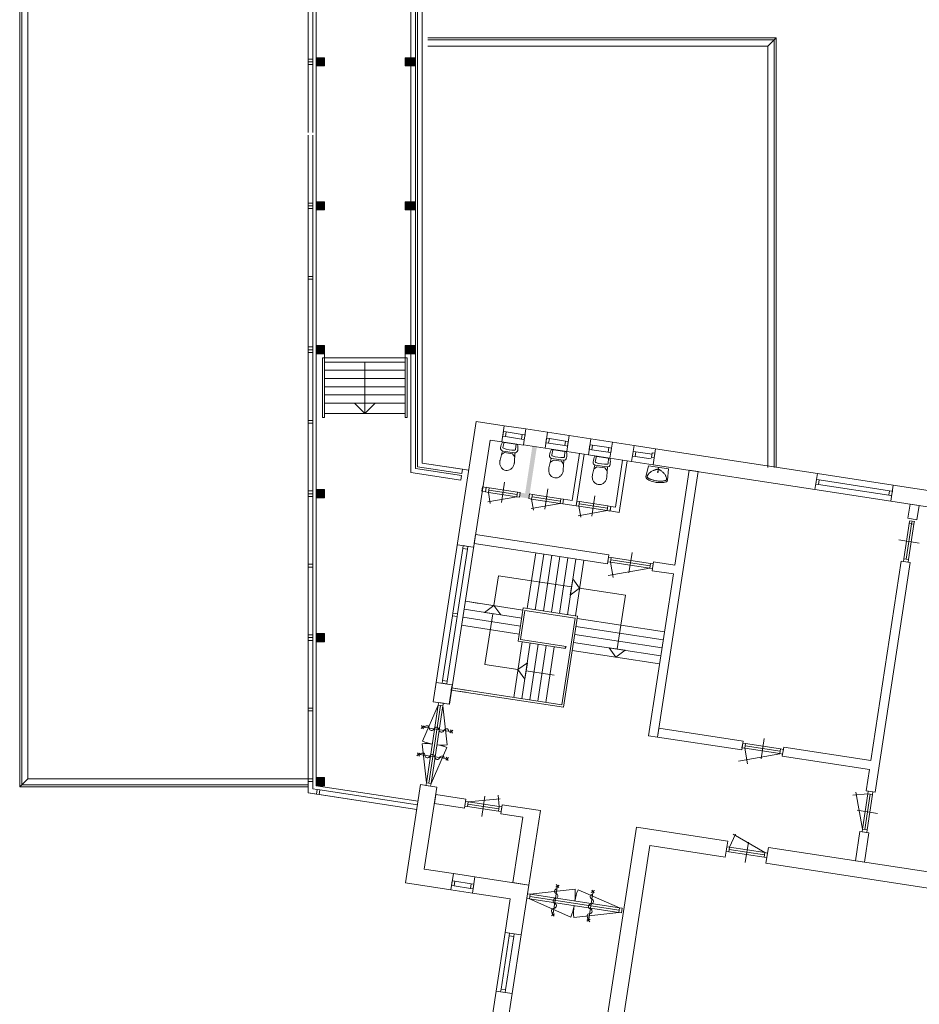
# Model space of a CAD drawing. Header units: millimetres. Extents: x 755778 to 1537169, y 90093 to 392038.
# Tile 96 of 134: x 1097019 to 1118891, y 315762 to 339704. Entities that reach past the tile are written whole.
import ezdxf

# ---------------------------------------------------------------- set-up
doc = ezdxf.new("R2010")
doc.units = ezdxf.units.MM
doc.layers.add('NIV 2HB', color=7, linetype='Continuous', lineweight=0)

msp = doc.modelspace()

# ---------------------------------------------------------------- hatches: boundary and pattern name
at = {"layer": 'NIV 2HB', "lineweight": 5}
for points in [[(1104430.6, 338578.1), (1104430.6, 338778.1), (1104230.6, 338778.1), (1104230.6, 338578.1)], [(1106640.6, 338578.1), (1106640.6, 338778.1), (1106390.6, 338778.1), (1106390.6, 338578.1)], [(1104230.6, 335278.1), (1104230.6, 335078.1), (1104430.6, 335078.1), (1104430.6, 335278.1)], [(1106640.6, 335078.1), (1106640.6, 335278.1), (1106390.6, 335278.1), (1106390.6, 335078.1)], [(1104430.6, 331778.1), (1104230.6, 331778.1), (1104230.6, 331578.1), (1104430.6, 331578.1)], [(1106390.6, 331778.1), (1106390.6, 331578.1), (1106640.6, 331578.1), (1106640.6, 331778.1)], [(1109417, 328171.5), (1109592.4, 329316.1), (1109483.7, 329332.8), (1109308, 328186.2), (1109187.9, 328204.6), (1109171.2, 328095.8), (1109400, 328060.8)], [(1104430.6, 328278.1), (1104230.6, 328278.1), (1104230.6, 328078.1), (1104430.6, 328078.1)], [(1104230.6, 324778.1), (1104230.6, 324578.1), (1104430.6, 324578.1), (1104430.6, 324778.1)], [(1104430.6, 321078.1), (1104430.6, 321278.1), (1104230.6, 321278.1), (1104230.6, 321078.1)]]:
    msp.add_hatch(color=253, dxfattribs=at).paths.add_polyline_path(points)

# ---------------------------------------------------------------- linework, layer by layer
at = {"layer": 'NIV 2HB', "color": 253, "lineweight": 5, "true_color": 0x9ea0a1}
for p, q in [((1097018.6, 321048.1), (1097018.6, 348498.1)), ((1097068.6, 321098.1), (1097068.6, 348498.1)), ((1097218.6, 321248.1), (1097218.6, 348498.1)), ((1106800.6, 348118), (1106800.6, 328922.3)), ((1106690.6, 328829.9), (1106690.6, 348098.6)), ((1104230.6, 338778.1), (1104230.6, 342078.1)), ((1106530.6, 338778.1), (1106530.6, 342078.1)), ((1106640.6, 342078.1), (1106640.6, 338778.1)), ((1104030.6, 340394.6), (1104030.6, 338745.1)), ((1104144.6, 340394.6), (1104144.6, 338745.1)), ((1106940.6, 339263.9), (1115410.6, 339263.9)), ((1115210.6, 339063.9), (1115410.6, 339263.9)), ((1115410.6, 339263.9), (1115410.6, 328818.9)), ((1106940.6, 339213.9), (1115360.6, 339213.9)), ((1106940.6, 339063.9), (1115210.6, 339063.9)), ((1115210.6, 339063.9), (1115210.6, 328818.9)), ((1115360.6, 339213.9), (1115360.6, 328818.9)), ((1104230.6, 338778.1), (1104230.6, 338578.1)), ((1104430.6, 338778.1), (1104230.6, 338778.1)), ((1104430.6, 338578.1), (1104430.6, 338778.1)), ((1106390.6, 338778.1), (1106390.6, 338578.1)), ((1106640.6, 338778.1), (1106390.6, 338778.1)), ((1106640.6, 338778.1), (1106530.6, 338778.1)), ((1106640.6, 338578.1), (1106640.6, 338778.1)), ((1104030.6, 338745.1), (1104030.6, 338678.1)), ((1104144.6, 338745.1), (1104030.6, 338745.1)), ((1104030.6, 338678.1), (1104030.6, 338611.1)), ((1104144.6, 338678.1), (1104030.6, 338678.1)), ((1104144.6, 338678.1), (1104030.6, 338678.1)), ((1104144.6, 338611.1), (1104030.6, 338611.1)), ((1104030.6, 338611.1), (1104030.6, 336961.6)), ((1104144.6, 338678.1), (1104144.6, 338745.1)), ((1104144.6, 338611.1), (1104144.6, 338678.1)), ((1104144.6, 338611.1), (1104144.6, 336961.6)), ((1104230.6, 338578.1), (1104430.6, 338578.1)), ((1104230.6, 335278.1), (1104230.6, 338578.1)), ((1106390.6, 338578.1), (1106640.6, 338578.1)), ((1106530.6, 335278.1), (1106530.6, 338578.1)), ((1106530.6, 338578.1), (1106640.6, 338578.1)), ((1106640.6, 338578.1), (1106640.6, 335278.1)), ((1104030.6, 336894.6), (1104030.6, 335245.1)), ((1104144.6, 336894.6), (1104144.6, 335245.1)), ((1104030.6, 335245.1), (1104030.6, 335178.1)), ((1104144.6, 335245.1), (1104030.6, 335245.1)), ((1104030.6, 335178.1), (1104030.6, 335111.1)), ((1104144.6, 335178.1), (1104030.6, 335178.1)), ((1104144.6, 335178.1), (1104030.6, 335178.1)), ((1104144.6, 335178.1), (1104144.6, 335245.1)), ((1104144.6, 335111.1), (1104144.6, 335178.1)), ((1104230.6, 335278.1), (1104230.6, 335078.1)), ((1104430.6, 335278.1), (1104230.6, 335278.1)), ((1104430.6, 335078.1), (1104430.6, 335278.1)), ((1106390.6, 335278.1), (1106390.6, 335078.1)), ((1106640.6, 335278.1), (1106390.6, 335278.1)), ((1106640.6, 335278.1), (1106530.6, 335278.1)), ((1106640.6, 335078.1), (1106640.6, 335278.1)), ((1104144.6, 335111.1), (1104030.6, 335111.1)), ((1104030.6, 335111.1), (1104030.6, 333461.6)), ((1104144.6, 335111.1), (1104144.6, 333461.6)), ((1104230.6, 331778.1), (1104230.6, 335078.1)), ((1104230.6, 335078.1), (1104430.6, 335078.1)), ((1106390.6, 335078.1), (1106640.6, 335078.1)), ((1106530.6, 331778.1), (1106530.6, 335078.1)), ((1106530.6, 335078.1), (1106640.6, 335078.1)), ((1106640.6, 335078.1), (1106640.6, 331778.1)), ((1104030.6, 333461.6), (1104030.6, 333394.6)), ((1104144.6, 333461.6), (1104030.6, 333461.6)), ((1104144.6, 333394.6), (1104030.6, 333394.6)), ((1104030.6, 333394.6), (1104030.6, 331745.1)), ((1104144.6, 333394.6), (1104144.6, 333461.6)), ((1104144.6, 333394.6), (1104144.6, 331745.1)), ((1104030.6, 331745.1), (1104030.6, 331678.1)), ((1104144.6, 331745.1), (1104030.6, 331745.1)), ((1104030.6, 331745.1), (1104030.6, 331678.1)), ((1104144.6, 331745.1), (1104030.6, 331745.1)), ((1104030.6, 331678.1), (1104030.6, 331611.1)), ((1104144.6, 331678.1), (1104030.6, 331678.1)), ((1104144.6, 331678.1), (1104030.6, 331678.1)), ((1104030.6, 331678.1), (1104030.6, 331611.1)), ((1104144.6, 331678.1), (1104030.6, 331678.1)), ((1104144.6, 331678.1), (1104030.6, 331678.1)), ((1104144.6, 331611.1), (1104030.6, 331611.1)), ((1104144.6, 331611.1), (1104030.6, 331611.1)), ((1104030.6, 331611.1), (1104030.6, 329961.6)), ((1104030.6, 331611.1), (1104030.6, 329961.6)), ((1104144.6, 331678.1), (1104144.6, 331745.1)), ((1104144.6, 331678.1), (1104144.6, 331745.1)), ((1104144.6, 331611.1), (1104144.6, 331678.1)), ((1104144.6, 331611.1), (1104144.6, 331678.1)), ((1104144.6, 331611.1), (1104144.6, 329961.6)), ((1104144.6, 331611.1), (1104144.6, 329961.6)), ((1104230.6, 331778.1), (1104230.6, 331578.1)), ((1104430.6, 331778.1), (1104230.6, 331778.1)), ((1104430.6, 331578.1), (1104430.6, 331778.1)), ((1106390.6, 331778.1), (1106390.6, 331578.1)), ((1106640.6, 331778.1), (1106530.6, 331778.1)), ((1104230.6, 331578.1), (1104430.6, 331578.1)), ((1104230.6, 328278.1), (1104230.6, 331578.1)), ((1104380.6, 330028.1), (1104380.6, 331478.1)), ((1104380.6, 331478.1), (1104430.6, 331478.1)), ((1104380.6, 330028.1), (1104380.6, 331478.1)), ((1104380.6, 331478.1), (1104430.6, 331478.1)), ((1104430.6, 331578.1), (1104430.6, 331478.1)), ((1104430.6, 331478.1), (1106390.6, 331478.1)), ((1104430.6, 331478.1), (1104430.6, 330028.1)), ((1104430.6, 331478.1), (1104430.6, 330028.1)), ((1104430.6, 331378.1), (1106390.6, 331378.1)), ((1104430.6, 331378.1), (1106390.6, 331378.1)), ((1105410.6, 330128.1), (1105410.6, 331378.1)), ((1106390.6, 331478.1), (1106390.6, 331578.1)), ((1106390.6, 330028.1), (1106390.6, 331478.1)), ((1106390.6, 331478.1), (1106440.6, 331478.1)), ((1106440.6, 331478.1), (1106440.6, 330028.1)), ((1106530.6, 328695.6), (1106530.6, 331578.1)), ((1106530.6, 331578.1), (1106640.6, 331578.1)), ((1106640.6, 331578.1), (1106640.6, 328787.9)), ((1104430.6, 331178.1), (1106390.6, 331178.1)), ((1104430.6, 330978.1), (1106390.6, 330978.1)), ((1104430.6, 330778.1), (1106390.6, 330778.1)), ((1104430.6, 330578.1), (1106390.6, 330578.1)), ((1104430.6, 330378.1), (1106390.6, 330378.1)), ((1105410.6, 330128.1), (1105157.7, 330380.9)), ((1105157.7, 330380.9), (1105663.4, 330380.9)), ((1105410.6, 330128.1), (1105663.4, 330380.9)), ((1104030.6, 329961.6), (1104030.6, 329894.6)), ((1104144.6, 329961.6), (1104030.6, 329961.6)), ((1104030.6, 329961.6), (1104030.6, 329894.6)), ((1104144.6, 329961.6), (1104030.6, 329961.6)), ((1104144.6, 329894.6), (1104144.6, 329961.6)), ((1104144.6, 329894.6), (1104144.6, 329961.6)), ((1104430.6, 330028.1), (1104380.6, 330028.1)), ((1104430.6, 330028.1), (1104380.6, 330028.1)), ((1104430.6, 330128.1), (1106390.6, 330128.1)), ((1104430.6, 330128.1), (1106390.6, 330128.1)), ((1106440.6, 330028.1), (1106390.6, 330028.1)), ((1108119.4, 329936.4), (1107074.6, 323119.9)), ((1108800.5, 329832), (1108119.4, 329936.4)), ((1104144.6, 329894.6), (1104030.6, 329894.6)), ((1104144.6, 329894.6), (1104030.6, 329894.6)), ((1104030.6, 329894.6), (1104030.6, 328245.1)), ((1104144.6, 329894.6), (1104144.6, 328245.1)), ((1108739.9, 329436.7), (1108800.5, 329832)), ((1108800.5, 329832), (1109326.2, 329751.5)), ((1108845.1, 329680.5), (1109238.3, 329620.3)), ((1109267.1, 329366), (1109326.2, 329751.5)), ((1109326.2, 329751.5), (1109851.9, 329670.9)), ((1107470, 323059.3), (1108454.2, 329480.5)), ((1108454.2, 329480.5), (1108739.9, 329436.7)), ((1108739.9, 329436.7), (1109265.6, 329356.1)), ((1108827.8, 329567.9), (1109221, 329507.6)), ((1109851.9, 329670.9), (1109792.8, 329285.4)), ((1109851.9, 329670.9), (1110377.5, 329590.3)), ((1109896.5, 329519.4), (1110289.6, 329459.1)), ((1110318.4, 329204.8), (1110377.5, 329590.3)), ((1110377.5, 329590.3), (1110903.3, 329509.8)), ((1110903.3, 329509.8), (1110844.2, 329124.3)), ((1110903.3, 329509.8), (1111428.9, 329429.2)), ((1109792.8, 329285.4), (1109267.1, 329366)), ((1109792.8, 329285.4), (1110318.4, 329204.8)), ((1109879.2, 329406.7), (1110272.4, 329346.5)), ((1110844.2, 329124.3), (1110318.4, 329204.8)), ((1110930.6, 329245.6), (1111323.7, 329185.3)), ((1110947.8, 329358.3), (1111341, 329298)), ((1111369.8, 329043.7), (1111428.9, 329429.2)), ((1111428.9, 329429.2), (1111954.6, 329348.6)), ((1111954.6, 329348.6), (1111895.5, 328963.1)), ((1111954.6, 329348.6), (1112480.3, 329268.1)), ((1111999.2, 329197.1), (1112392.4, 329136.9)), ((1112480.3, 329268.1), (1112421.2, 328882.6)), ((1116413.3, 328665.2), (1112480.3, 329268.1)), ((1110630.3, 329157), (1110454.6, 328010.4)), ((1110546.6, 327885), (1110739, 329140.4)), ((1110739, 329140.4), (1110630.3, 329157)), ((1110844.2, 329124.3), (1111369.8, 329043.7)), ((1111895.5, 328963.1), (1111369.8, 329043.7)), ((1111678.1, 328996.5), (1111502.3, 327849.8)), ((1111594.4, 327724.4), (1111786.8, 328979.8)), ((1111786.8, 328979.8), (1111678.1, 328996.5)), ((1111895.5, 328963.1), (1112421.2, 328882.6)), ((1111981.9, 329084.4), (1112375.1, 329024.2)), ((1106640.6, 328787.9), (1107758.1, 328616.6)), ((1107765.5, 328665.1), (1106690.6, 328829.9)), ((1106800.6, 328922.3), (1107937.3, 328748)), ((1106800.6, 328922.3), (1107781.9, 328771.9)), ((1107781.9, 328771.9), (1107765.5, 328665.1)), ((1112421.2, 328882.6), (1116354.3, 328279.7)), ((1112527.3, 322260), (1113516.6, 328714.7)), ((1113299.1, 328748), (1112946, 326444)), ((1113516.6, 328714.7), (1113299.1, 328748)), ((1107741.7, 328509.9), (1106530.6, 328695.6)), ((1107758.1, 328616.6), (1107741.7, 328509.9)), ((1116354.3, 328279.7), (1116413.3, 328665.2)), ((1118257.1, 328382.6), (1116413.3, 328665.2)), ((1118169.2, 328251.4), (1116457.9, 328513.7)), ((1104030.6, 328245.1), (1104030.6, 328178.1)), ((1104144.6, 328245.1), (1104030.6, 328245.1)), ((1104144.6, 328178.1), (1104144.6, 328245.1)), ((1108270.1, 328345.2), (1108253.4, 328236.5)), ((1108253.4, 328236.5), (1108346.8, 328222.2)), ((1108363.5, 328330.9), (1108270.1, 328345.2)), ((1108346.8, 328222.2), (1108363.5, 328330.9)), ((1109113.3, 328160.4), (1108421.4, 328266.4)), ((1108430, 328322.8), (1109122, 328216.7)), ((1108729.5, 327966.3), (1108805.2, 328460.5)), ((1109782.7, 327804.9), (1109858.4, 328299.1)), ((1115410.6, 328424.4), (1115410.6, 328414.3)), ((1118198, 327997.1), (1116354.3, 328279.7)), ((1118152, 328138.8), (1116440.6, 328401.1)), ((1118257.1, 328382.6), (1118198, 327997.1)), ((1119457.9, 328198.6), (1118257.1, 328382.6)), ((1104030.6, 328178.1), (1104030.6, 328111.1)), ((1104144.6, 328178.1), (1104030.6, 328178.1)), ((1104144.6, 328178.1), (1104030.6, 328178.1)), ((1104144.6, 328111.1), (1104030.6, 328111.1)), ((1104030.6, 328111.1), (1104030.6, 326461.6)), ((1104144.6, 328111.1), (1104144.6, 328178.1)), ((1104144.6, 328111.1), (1104144.6, 326461.6)), ((1104230.6, 324778.1), (1104230.6, 328078.1)), ((1109104.7, 328104), (1108399.6, 327979.7)), ((1108412.8, 328210.1), (1108460.1, 327941.8)), ((1109104.7, 328104), (1108412.8, 328210.1)), ((1109465.9, 328048.6), (1109513.2, 327780.4)), ((1110157.9, 327942.6), (1109465.9, 328048.6)), ((1110166.5, 327998.9), (1109474.6, 328105)), ((1109483.2, 328161.3), (1110175.1, 328055.3)), ((1110241.1, 328043.2), (1110224.4, 327934.4)), ((1110454.6, 328010.4), (1110241.1, 328043.2)), ((1110929.3, 327629.1), (1111005, 328123.3)), ((1118198, 327997.1), (1119398.8, 327813.1)), ((1110157.9, 327942.6), (1109452.8, 327818.3)), ((1110224.4, 327934.4), (1110546.6, 327885)), ((1111304.5, 327766.9), (1110599.4, 327642.5)), ((1110612.5, 327872.9), (1110659.8, 327604.7)), ((1111304.5, 327766.9), (1110612.5, 327872.9)), ((1111313.1, 327823.2), (1110621.2, 327929.3)), ((1110629.8, 327985.6), (1111321.7, 327879.5)), ((1111387.7, 327867.4), (1111371, 327758.7)), ((1111371, 327758.7), (1111594.4, 327724.4)), ((1111502.3, 327849.8), (1111387.7, 327867.4)), ((1118666.5, 327925.4), (1118613.4, 327579.4)), ((1118883.9, 327892), (1118666.5, 327925.4)), ((1118830.9, 327546), (1118883.9, 327892)), ((1118613.4, 327579.4), (1118830.9, 327546)), ((1118655.7, 327505.1), (1118516.4, 326596.3)), ((1118712, 327496.5), (1118572.7, 326587.7)), ((1118768.4, 327487.8), (1118629.1, 326579)), ((1108102.6, 327186.3), (1108069.2, 326968.9)), ((1111342.5, 326689.7), (1108102.6, 327186.3)), ((1118885.4, 326977.8), (1118391.2, 327053.5)), ((1107791.1, 326848.4), (1107550.3, 325274.7)), ((1107659.5, 326935.6), (1108045, 326876.5)), ((1107903.7, 326831.1), (1107663, 325257.4)), ((1108069.2, 326968.9), (1111309.2, 326472.3)), ((1109360.6, 325383.7), (1109568.4, 326739.1)), ((1109555.4, 325353.8), (1109763.2, 326709.2)), ((1109750.2, 325323.9), (1109958, 326679.4)), ((1109945, 325294.1), (1110152.8, 326649.5)), ((1110139.8, 325264.2), (1110347.6, 326619.7)), ((1110334.6, 325234.4), (1110542.4, 326589.8)), ((1110529.4, 325204.5), (1110737.2, 326560)), ((1111309.2, 326472.3), (1111342.5, 326689.7)), ((1112347, 326424.5), (1111392.1, 326570.9)), ((1112355.6, 326480.8), (1111400.7, 326627.2)), ((1111831.7, 326250.6), (1111907.4, 326744.8)), ((1104030.6, 326461.6), (1104030.6, 326394.6)), ((1104144.6, 326461.6), (1104030.6, 326461.6)), ((1104144.6, 326394.6), (1104030.6, 326394.6)), ((1104030.6, 326394.6), (1104030.6, 324745.1)), ((1104144.6, 326394.6), (1104144.6, 326461.6)), ((1104144.6, 326394.6), (1104144.6, 324745.1)), ((1112338.3, 326368.2), (1111329.9, 326190.4)), ((1111383.5, 326514.5), (1111449.7, 326139.2)), ((1112338.3, 326368.2), (1111383.5, 326514.5)), ((1112429.9, 326523.1), (1112396.5, 326305.6)), ((1112946, 326444), (1112429.9, 326523.1)), ((1118453.8, 326538.1), (1117710.5, 321688.2)), ((1117815.4, 320920.8), (1118671.3, 326504.8)), ((1118671.3, 326504.8), (1118453.8, 326538.1)), ((1108660.6, 326184.6), (1108549, 325456.7)), ((1110435.6, 325912.5), (1108660.6, 326184.6)), ((1110405.3, 325714.8), (1110465.9, 326110.2)), ((1110465.9, 326110.2), (1110633.3, 325882.2)), ((1112912.7, 326226.5), (1112309.8, 322293.4)), ((1112396.5, 326305.6), (1112912.7, 326226.5)), ((1110633.3, 325882.2), (1110405.3, 325714.8)), ((1111746.2, 325711.7), (1110633.3, 325882.2)), ((1111545.6, 324403), (1111746.2, 325711.7)), ((1109224.2, 325153.8), (1107823.9, 325368.5)), ((1109254.1, 325348.6), (1107853.8, 325563.3)), ((1108192.5, 325511.3), (1107853.8, 325563.3)), ((1108321, 325289.3), (1108549, 325456.7)), ((1108549, 325456.7), (1108716.4, 325228.7)), ((1109261.8, 325398.8), (1109138.2, 324592.9)), ((1110579.7, 325196.8), (1109261.8, 325398.8)), ((1107540.2, 325208.5), (1107299.5, 323634.8)), ((1107652.9, 325191.2), (1107412.2, 323617.5)), ((1109194.4, 324959), (1107794.1, 325173.7)), ((1108716.4, 325228.7), (1108321, 325289.3)), ((1108518.7, 325259), (1108329.3, 324023.2)), ((1109195.2, 324634.7), (1109303.6, 325341.8)), ((1109303.6, 325341.8), (1110522.7, 325155)), ((1110522.7, 325155), (1110199, 323043)), ((1110240.9, 322986), (1110579.7, 325196.8)), ((1110572.2, 325147.4), (1112697.4, 324821.7)), ((1109164.5, 324764.2), (1107764.2, 324978.9)), ((1110542.3, 324952.6), (1112667.5, 324626.9)), ((1104030.6, 324745.1), (1104030.6, 324678.1)), ((1104144.6, 324745.1), (1104030.6, 324745.1)), ((1104030.6, 324678.1), (1104030.6, 324611.1)), ((1104144.6, 324678.1), (1104030.6, 324678.1)), ((1104144.6, 324678.1), (1104030.6, 324678.1)), ((1104144.6, 324678.1), (1104144.6, 324745.1)), ((1104144.6, 324611.1), (1104144.6, 324678.1)), ((1110512.5, 324757.8), (1112637.6, 324432.1)), ((1104144.6, 324611.1), (1104030.6, 324611.1)), ((1104030.6, 324611.1), (1104030.6, 322961.6)), ((1104144.6, 324611.1), (1104144.6, 322961.6)), ((1104230.6, 321278.1), (1104230.6, 324578.1)), ((1109029.3, 323222.3), (1109237.1, 324577.7)), ((1109138.2, 324592.9), (1110285.4, 324417)), ((1110303.4, 324464.9), (1109195.2, 324634.7)), ((1109224.1, 323192.4), (1109431.9, 324547.8)), ((1109418.9, 323162.6), (1109626.7, 324518)), ((1109613.7, 323132.7), (1109821.5, 324488.1)), ((1109808.5, 323102.8), (1110016.3, 324458.3)), ((1110303.4, 324464.9), (1110275.7, 324417)), ((1110482.6, 324563), (1112607.8, 324237.3)), ((1111515.3, 324205.3), (1111347.9, 324433.3)), ((1111347.9, 324433.3), (1111743.3, 324372.7)), ((1110452.7, 324368.2), (1112577.9, 324042.5)), ((1111743.3, 324372.7), (1111515.3, 324205.3)), ((1108329.3, 324023.2), (1109133.2, 323900)), ((1109133.2, 323900), (1109361.2, 324067.4)), ((1109361.2, 324067.4), (1109300.6, 323672)), ((1109300.6, 323672), (1109133.2, 323900)), ((1109330.9, 323869.7), (1110009.4, 323765.7)), ((1107146.3, 323587.4), (1107074.6, 323119.9)), ((1107146.3, 323587.4), (1107531.8, 323528.3)), ((1107460.1, 323060.8), (1107531.8, 323528.3)), ((1107520.3, 323453.6), (1107512.8, 323404.1)), ((1107520.3, 323453.6), (1107512.8, 323404.1)), ((1110199, 323043), (1107520.3, 323453.6)), ((1107868.9, 323400.1), (1107520.3, 323453.6)), ((1107512.8, 323404.1), (1110240.9, 322986)), ((1107512.8, 323404.1), (1107861.3, 323350.7)), ((1107196, 323033.5), (1106812.7, 322161)), ((1107196, 323033.5), (1106812.7, 322161)), ((1106907.2, 321149.5), (1107196, 323033.5)), ((1106907.2, 321149.5), (1107196, 323033.5)), ((1107252.3, 323024.9), (1106963.5, 321140.9)), ((1107252.3, 323024.9), (1106963.5, 321140.9)), ((1107308.6, 323016.3), (1107019.9, 321132.3)), ((1107308.6, 323016.3), (1107019.9, 321132.3)), ((1107074.6, 323119.9), (1107460.1, 323060.8)), ((1107074.6, 323119.9), (1107470, 323059.3)), ((1107308.6, 323016.3), (1107413, 322069)), ((1107308.6, 323016.3), (1107413, 322069)), ((1104030.6, 322961.6), (1104030.6, 322894.6)), ((1104144.6, 322961.6), (1104030.6, 322961.6)), ((1104144.6, 322894.6), (1104030.6, 322894.6)), ((1104030.6, 322894.6), (1104030.6, 321245.1)), ((1104144.6, 322894.6), (1104144.6, 322961.6)), ((1104144.6, 322894.6), (1104144.6, 321245.1)), ((1112309.8, 322293.4), (1112527.3, 322260)), ((1112560.6, 322477.5), (1112527.3, 322260)), ((1112527.3, 322260), (1114572.1, 321946.6)), ((1114605.4, 322164.1), (1112560.6, 322477.5)), ((1106907.2, 321149.5), (1106802.8, 322096.8)), ((1106907.2, 321149.5), (1106802.8, 322096.8)), ((1114572.1, 321946.6), (1114605.4, 322164.1)), ((1115511, 321914), (1114655, 322045.2)), ((1115519.6, 321970.4), (1114663.6, 322101.6)), ((1115045.1, 321732.5), (1115120.8, 322226.7)), ((1115593.9, 322012.6), (1115560.5, 321795.1)), ((1117710.5, 321688.2), (1115593.9, 322012.6)), ((1107019.9, 321132.3), (1107403.1, 322004.8)), ((1107019.9, 321132.3), (1107403.1, 322004.8)), ((1115502.3, 321849.5), (1114493.9, 321671.7)), ((1115502.3, 321857.7), (1114646.3, 321988.9)), ((1114648.6, 321987), (1114714.7, 321611.7)), ((1115560.5, 321795.1), (1117677.2, 321470.7)), ((1117677.2, 321470.7), (1117598, 320954.1)), ((1097018.6, 321048.1), (1097218.6, 321248.1)), ((1104030.6, 321098.1), (1097068.6, 321098.1)), ((1104030.6, 321248.1), (1097218.6, 321248.1)), ((1104030.6, 321245.1), (1104030.6, 321178.1)), ((1104144.6, 321245.1), (1104030.6, 321245.1)), ((1104144.6, 321178.1), (1104030.6, 321178.1)), ((1104144.6, 321178.1), (1104030.6, 321178.1)), ((1104030.6, 321178.1), (1104030.6, 320906.4)), ((1104144.6, 321178.1), (1104144.6, 321245.1)), ((1104144.6, 321004.3), (1104144.6, 321178.1)), ((1104230.6, 321078.1), (1106703.6, 320699)), ((1106765.6, 321103.5), (1106399.6, 318715.7)), ((1107161, 321042.9), (1106765.6, 321103.5)), ((1104030.6, 321048.1), (1097018.6, 321048.1)), ((1104030.6, 320906.4), (1106673.3, 320501.4)), ((1104030.6, 320906.4), (1104231.7, 320875.6)), ((1104249, 320988.2), (1104144.6, 321004.3)), ((1104231.7, 320875.6), (1104249, 320988.2)), ((1104231.7, 320875.6), (1104249, 320988.2)), ((1104231.7, 320875.6), (1104298, 320865.4)), ((1104315.2, 320978.1), (1104249, 320988.2)), ((1104298, 320865.4), (1104315.2, 320978.1)), ((1104298, 320865.4), (1106673.3, 320501.4)), ((1106690.6, 320614), (1104315.2, 320978.1)), ((1106855.6, 319050.5), (1107161, 321042.9)), ((1107133.1, 320861.1), (1107099.8, 320643.6)), ((1107862.9, 320749.3), (1107133.1, 320861.1)), ((1108253.1, 320325.2), (1108328.9, 320819.5)), ((1108678.2, 320570.7), (1108654.2, 320844.9)), ((1117640.2, 320879.9), (1117276.4, 320848)), ((1117509, 320023.9), (1117350.5, 320922.7)), ((1117640.2, 320879.9), (1117509, 320023.9)), ((1117696.6, 320871.2), (1117565.4, 320015.2)), ((1117598, 320954.1), (1117815.4, 320920.8)), ((1117752.9, 320862.6), (1117621.7, 320006.6)), ((1107099.8, 320643.6), (1107829.5, 320531.8)), ((1107829.5, 320531.8), (1107862.9, 320749.3)), ((1108661, 320458), (1107903.8, 320574)), ((1108669.6, 320514.3), (1107912.4, 320630.4)), ((1107921.1, 320686.7), (1108697.2, 320754.6)), ((1108678.2, 320570.7), (1107921.1, 320686.7)), ((1108752.5, 320612.9), (1108719.2, 320395.4)), ((1109677.8, 320471.1), (1108752.5, 320612.9)), ((1108719.2, 320395.4), (1109249.1, 320314.2)), ((1109400.3, 318660.5), (1109677.8, 320471.1)), ((1117383.9, 320481.1), (1117878.1, 320405.3)), ((1109249.1, 320314.2), (1109004.9, 318721.1)), ((1110774, 311985.1), (1112013.1, 320069.2)), ((1114232.2, 319729.1), (1112013.1, 320069.2)), ((1114277.5, 319582.6), (1114423.8, 319896.4)), ((1115133.5, 319451.4), (1114362.7, 319896.4)), ((1117446.5, 319965.7), (1117337.3, 319253.2)), ((1117663.9, 319932.3), (1117446.5, 319965.7)), ((1117554.8, 319219.9), (1117663.9, 319932.3)), ((1111159.5, 311926), (1112339.5, 319624.7)), ((1112339.5, 319624.7), (1114173.1, 319343.6)), ((1114173.1, 319343.6), (1114232.2, 319729.1)), ((1114659, 319213.5), (1114734.8, 319707.7)), ((1115116.2, 319338.7), (1114260.2, 319469.9)), ((1115124.9, 319395), (1114268.9, 319526.2)), ((1115133.5, 319451.4), (1114277.5, 319582.6)), ((1115220.6, 319577.6), (1115161.6, 319192.1)), ((1119618.6, 318903.6), (1115220.6, 319577.6)), ((1115161.6, 319192.1), (1119559.5, 318518.1)), ((1117337.3, 319253.2), (1117554.8, 319219.9)), ((1107562.8, 318943.2), (1106855.6, 319050.5)), ((1107502, 318546.8), (1107562.8, 318943.2)), ((1107562.8, 318943.2), (1108088.4, 318862.7)), ((1106399.6, 318715.7), (1107502, 318546.8)), ((1107601.6, 318754.1), (1107994.8, 318693.8)), ((1108088.4, 318862.7), (1108027.7, 318466.2)), ((1109400.3, 318660.5), (1108088.4, 318862.7)), ((1109004.9, 318721.1), (1109400.3, 318660.5)), ((1109210.3, 317450), (1109400.3, 318660.5)), ((1107502, 318546.8), (1108027.7, 318466.2)), ((1107584.3, 318641.4), (1107977.5, 318581.1)), ((1108027.7, 318466.2), (1108944.3, 318325.7)), ((1109429.7, 318439), (1110521.1, 318559.2)), ((1111600.3, 318106.3), (1109429.7, 318439)), ((1111600.3, 318106.3), (1110595, 318547.9)), ((1108944.3, 318325.7), (1108824.8, 317509.1)), ((1109412.4, 318326.3), (1110417.7, 317884.7)), ((1111583, 317993.6), (1109412.4, 318326.3)), ((1111591.7, 318050), (1109421, 318382.6)), ((1111583, 317993.6), (1110491.6, 317873.4)), ((1108824.8, 317509.1), (1108606.4, 316084.1)), ((1108824.8, 317509.1), (1109210.3, 317450)), ((1108919.4, 317426.8), (1108721.3, 316134.3)), ((1109032.1, 317409.5), (1108834, 316117)), ((1109210.3, 317450), (1108991.9, 316025.1)), ((1108606.4, 316084.1), (1108140.1, 313042.1)), ((1108525.6, 312983), (1108991.9, 316025.1)), ((1108991.9, 316025.1), (1108606.4, 316084.1))]:
    msp.add_line(p, q, dxfattribs=at)
at = {"layer": 'NIV 2HB', "color": 253, "lineweight": 5}
for p, q in [((1104230.6, 331778.1), (1104230.6, 331578.1)), ((1104430.6, 331778.1), (1104230.6, 331778.1)), ((1104430.6, 331578.1), (1104430.6, 331778.1)), ((1106390.6, 331778.1), (1106390.6, 331578.1)), ((1106640.6, 331778.1), (1106390.6, 331778.1)), ((1106640.6, 331578.1), (1106640.6, 331778.1)), ((1104230.6, 331578.1), (1104430.6, 331578.1)), ((1106390.6, 331578.1), (1106640.6, 331578.1)), ((1104230.6, 328278.1), (1104230.6, 328078.1)), ((1104430.6, 328278.1), (1104230.6, 328278.1)), ((1104430.6, 328078.1), (1104430.6, 328278.1)), ((1104230.6, 328078.1), (1104430.6, 328078.1)), ((1104230.6, 324778.1), (1104230.6, 324578.1)), ((1104430.6, 324778.1), (1104230.6, 324778.1)), ((1104430.6, 324578.1), (1104430.6, 324778.1)), ((1104230.6, 324578.1), (1104430.6, 324578.1)), ((1104230.6, 321278.1), (1104230.6, 321078.1)), ((1104430.6, 321278.1), (1104230.6, 321278.1)), ((1104230.6, 321078.1), (1104430.6, 321078.1)), ((1104430.6, 321078.1), (1104430.6, 321278.1))]:
    msp.add_line(p, q, dxfattribs=at)
at = {"layer": 'NIV 2HB', "color": 253, "linetype": 'ByBlock', "lineweight": 5, "true_color": 0x9ea0a1}
for p, q in [((1108778.9, 329690.7), (1108761.6, 329578)), ((1108845.1, 329680.5), (1108778.9, 329690.7)), ((1108845.1, 329680.5), (1108827.8, 329567.9)), ((1108756.1, 329433.6), (1109124.8, 329377.1)), ((1108761.6, 329578), (1108827.8, 329567.9)), ((1109238.3, 329620.3), (1109221, 329507.6)), ((1109221, 329507.6), (1109287.2, 329497.4)), ((1109304.5, 329610.1), (1109238.3, 329620.3)), ((1109304.5, 329610.1), (1109287.2, 329497.4)), ((1109830.2, 329529.6), (1109813, 329416.9)), ((1109896.5, 329519.4), (1109830.2, 329529.6)), ((1109896.5, 329519.4), (1109879.2, 329406.7)), ((1110289.6, 329459.1), (1110272.4, 329346.5)), ((1110355.9, 329449), (1110289.6, 329459.1)), ((1110355.9, 329449), (1110338.6, 329336.3)), ((1108754.7, 329217.3), (1108698.1, 328992.5)), ((1108765.7, 329305.2), (1108795.5, 329427.6)), ((1109045.5, 329172.8), (1108770.5, 329214.9)), ((1109077.2, 329257.5), (1109085.4, 329383.1)), ((1109813, 329416.9), (1109879.2, 329406.7)), ((1109944.9, 329251.4), (1110313.5, 329194.9)), ((1109954.4, 329123), (1109984.2, 329245.4)), ((1110266, 329075.3), (1110274.2, 329200.9)), ((1110272.4, 329346.5), (1110338.6, 329336.3)), ((1110881.6, 329368.4), (1110864.3, 329255.7)), ((1110864.3, 329255.7), (1110930.6, 329245.6)), ((1110947.8, 329358.3), (1110881.6, 329368.4)), ((1110947.8, 329358.3), (1110930.6, 329245.6)), ((1111341, 329298), (1111323.7, 329185.3)), ((1111407.2, 329287.8), (1111341, 329298)), ((1111407.2, 329287.8), (1111390, 329175.2)), ((1111933, 329207.3), (1111915.7, 329094.6)), ((1111999.2, 329197.1), (1111933, 329207.3)), ((1111999.2, 329197.1), (1111981.9, 329084.4)), ((1108806.2, 329179.1), (1108735.8, 329129.1)), ((1108999.7, 329149.4), (1108806.2, 329179.1)), ((1108999.7, 329149.4), (1109051.8, 329080.7)), ((1109060.2, 329170.5), (1109046.9, 328939.1)), ((1109943.4, 329035.1), (1109886.8, 328810.4)), ((1109994.9, 328996.9), (1109924.6, 328946.9)), ((1110234.3, 328990.6), (1109959.3, 329032.7)), ((1110188.4, 328967.2), (1109994.9, 328996.9)), ((1110188.4, 328967.2), (1110240.5, 328898.5)), ((1110249, 328988.3), (1110235.7, 328756.9)), ((1111004.5, 329089), (1111373.2, 329032.5)), ((1111014.1, 328960.6), (1111043.9, 329083)), ((1111323.7, 329185.3), (1111390, 329175.2)), ((1111325.6, 328912.9), (1111333.8, 329038.5)), ((1111915.7, 329094.6), (1111981.9, 329084.4)), ((1112398, 329173.4), (1112380.7, 329060.7)), ((1112380.7, 329060.7), (1112446.9, 329050.6)), ((1112464.2, 329163.3), (1112398, 329173.4)), ((1112464.2, 329163.3), (1112446.9, 329050.6)), ((1111003.1, 328872.7), (1110946.5, 328647.9)), ((1111054.6, 328834.5), (1110984.2, 328784.5)), ((1111293.9, 328828.2), (1111018.9, 328870.3)), ((1111248, 328804.8), (1111054.6, 328834.5)), ((1111248, 328804.8), (1111300.2, 328736.1)), ((1111308.6, 328825.9), (1111295.3, 328594.5)), ((1112310.3, 328857.8), (1112246, 328584.6)), ((1112310.3, 328857.8), (1112791, 328784.1)), ((1112359.7, 328705.9), (1112373.9, 328714.8)), ((1112373.9, 328714.8), (1112388.7, 328723.2)), ((1112388.7, 328723.2), (1112403.8, 328731.1)), ((1112403.8, 328731.1), (1112419, 328738.3)), ((1112419, 328738.3), (1112434.1, 328744.9)), ((1112434.1, 328744.9), (1112448.6, 328750.8)), ((1112448.6, 328750.8), (1112462.2, 328756.1)), ((1112462.2, 328756.1), (1112474.9, 328760.6)), ((1112474.9, 328760.6), (1112486.6, 328764.3)), ((1112486.6, 328764.3), (1112497.4, 328767.4)), ((1112497.4, 328767.4), (1112507.5, 328769.6)), ((1112507.5, 328769.6), (1112517, 328771.1)), ((1112517, 328771.1), (1112526, 328771.8)), ((1112526, 328771.8), (1112534.6, 328771.7)), ((1112550.7, 328820.9), (1112530.2, 328687.2)), ((1112534.6, 328771.7), (1112543, 328770.8)), ((1112543, 328770.8), (1112551.2, 328769.2)), ((1112551.2, 328769.2), (1112559.5, 328766.6)), ((1112559.5, 328766.6), (1112567.9, 328763.3)), ((1112567.9, 328763.3), (1112576.5, 328759)), ((1112576.5, 328759), (1112585.4, 328753.9)), ((1112585.4, 328753.9), (1112594.8, 328747.7)), ((1112594.8, 328747.7), (1112604.9, 328740.7)), ((1112604.9, 328740.7), (1112615.6, 328732.6)), ((1112615.6, 328732.6), (1112627.1, 328723.5)), ((1112627.1, 328723.5), (1112639.1, 328713.5)), ((1112791, 328784.1), (1112770.6, 328504.2)), ((1112275.4, 328592), (1112275.7, 328597.8)), ((1112276, 328586.7), (1112275.4, 328592)), ((1112275.7, 328597.8), (1112277, 328604)), ((1112277.5, 328581.7), (1112276, 328586.7)), ((1112277, 328604), (1112279.3, 328611)), ((1112280, 328576.9), (1112277.5, 328581.7)), ((1112279.3, 328611), (1112282.6, 328618.6)), ((1112283.4, 328572.2), (1112280, 328576.9)), ((1112282.6, 328618.6), (1112286.8, 328627.1)), ((1112287.8, 328567.5), (1112283.4, 328572.2)), ((1112286.8, 328627.1), (1112292, 328636.3)), ((1112293.1, 328562.8), (1112287.8, 328567.5)), ((1112292, 328636.3), (1112298.3, 328645.9)), ((1112299.6, 328558.1), (1112293.1, 328562.8)), ((1112298.3, 328645.9), (1112305.7, 328656)), ((1112307.2, 328553.2), (1112299.6, 328558.1)), ((1112305.7, 328656), (1112314.1, 328666.2)), ((1112316.1, 328548.3), (1112307.2, 328553.2)), ((1112314.1, 328666.2), (1112323.7, 328676.5)), ((1112326.4, 328543.1), (1112316.1, 328548.3)), ((1112323.7, 328676.5), (1112334.5, 328686.7)), ((1112338.1, 328537.8), (1112326.4, 328543.1)), ((1112334.5, 328686.7), (1112346.5, 328696.5)), ((1112351.4, 328532.3), (1112338.1, 328537.8)), ((1112346.5, 328696.5), (1112359.7, 328705.9)), ((1112366.2, 328526.5), (1112351.4, 328532.3)), ((1112382.5, 328520.6), (1112366.2, 328526.5)), ((1112400.1, 328514.8), (1112382.5, 328520.6)), ((1112418.7, 328509.1), (1112400.1, 328514.8)), ((1112438.2, 328503.7), (1112418.7, 328509.1)), ((1112458.4, 328498.8), (1112438.2, 328503.7)), ((1112479, 328494.4), (1112458.4, 328498.8)), ((1112500.1, 328490.8), (1112479, 328494.4)), ((1112521.2, 328488), (1112500.1, 328490.8)), ((1112514.1, 328713.1), (1112553.2, 328707.1)), ((1112542.2, 328485.9), (1112521.2, 328488)), ((1112563, 328484.6), (1112542.2, 328485.9)), ((1112583.2, 328483.9), (1112563, 328484.6)), ((1112602.6, 328483.7), (1112583.2, 328483.9)), ((1112621.1, 328484.1), (1112602.6, 328483.7)), ((1112638.4, 328484.8), (1112621.1, 328484.1)), ((1112654.3, 328485.8), (1112638.4, 328484.8)), ((1112639.1, 328713.5), (1112651.5, 328702.7)), ((1112651.5, 328702.7), (1112663.8, 328691.2)), ((1112668.6, 328487.1), (1112654.3, 328485.8)), ((1112663.8, 328691.2), (1112676, 328679.2)), ((1112681.4, 328488.7), (1112668.6, 328487.1)), ((1112676, 328679.2), (1112687.6, 328666.8)), ((1112692.8, 328490.5), (1112681.4, 328488.7)), ((1112687.6, 328666.8), (1112698.4, 328654)), ((1112702.8, 328492.6), (1112692.8, 328490.5)), ((1112698.4, 328654), (1112708.1, 328641.1)), ((1112711.5, 328495), (1112702.8, 328492.6)), ((1112708.1, 328641.1), (1112716.6, 328628.1)), ((1112719.1, 328497.6), (1112711.5, 328495)), ((1112716.6, 328628.1), (1112723.9, 328615.2)), ((1112725.6, 328500.4), (1112719.1, 328497.6)), ((1112723.9, 328615.2), (1112730, 328602.5)), ((1112731.1, 328503.6), (1112725.6, 328500.4)), ((1112730, 328602.5), (1112735, 328590.2)), ((1112735.8, 328507), (1112731.1, 328503.6)), ((1112735, 328590.2), (1112739, 328578.4)), ((1112739.6, 328510.9), (1112735.8, 328507)), ((1112739, 328578.4), (1112742.1, 328567.3)), ((1112742.6, 328515.2), (1112739.6, 328510.9)), ((1112742.1, 328567.3), (1112744.4, 328557)), ((1112744.7, 328520.1), (1112742.6, 328515.2)), ((1112744.4, 328557), (1112745.9, 328547.6)), ((1112746.1, 328525.7), (1112744.7, 328520.1)), ((1112745.9, 328547.6), (1112746.7, 328539.3)), ((1112746.8, 328532), (1112746.1, 328525.7)), ((1112746.7, 328539.3), (1112746.8, 328532)), ((1116391.7, 328523.9), (1116374.4, 328411.2)), ((1116457.9, 328513.7), (1116391.7, 328523.9)), ((1116457.9, 328513.7), (1116440.6, 328401.1)), ((1108363.8, 328332.9), (1108346.5, 328220.2)), ((1108430, 328322.8), (1108363.8, 328332.9)), ((1108430, 328322.8), (1108412.8, 328210.1)), ((1116374.4, 328411.2), (1116440.6, 328401.1)), ((1118169.2, 328251.4), (1118152, 328138.8)), ((1118235.5, 328241.3), (1118169.2, 328251.4)), ((1118235.5, 328241.3), (1118218.2, 328128.6)), ((1108346.5, 328220.2), (1108412.8, 328210.1)), ((1109122, 328216.7), (1109104.7, 328104)), ((1109104.7, 328104), (1109170.9, 328093.9)), ((1109188.2, 328206.6), (1109122, 328216.7)), ((1109188.2, 328206.6), (1109170.9, 328093.9)), ((1109417, 328171.5), (1109399.7, 328058.8)), ((1109399.7, 328058.8), (1109465.9, 328048.6)), ((1109483.2, 328161.3), (1109417, 328171.5)), ((1109483.2, 328161.3), (1109465.9, 328048.6)), ((1110175.1, 328055.3), (1110157.9, 327942.6)), ((1110241.4, 328045.1), (1110175.1, 328055.3)), ((1110241.4, 328045.1), (1110224.1, 327932.4)), ((1110563.6, 327995.7), (1110546.3, 327883.1)), ((1110629.8, 327985.6), (1110563.6, 327995.7)), ((1118152, 328138.8), (1118218.2, 328128.6)), ((1110157.9, 327942.6), (1110224.1, 327932.4)), ((1110546.3, 327883.1), (1110612.5, 327872.9)), ((1110629.8, 327985.6), (1110612.5, 327872.9)), ((1111321.7, 327879.5), (1111304.5, 327766.9)), ((1111304.5, 327766.9), (1111370.7, 327756.7)), ((1111388, 327869.4), (1111321.7, 327879.5)), ((1111388, 327869.4), (1111370.7, 327756.7)), ((1118657.7, 327518.5), (1118647.6, 327452.3)), ((1118770.4, 327501.3), (1118657.7, 327518.5)), ((1118760.3, 327435), (1118647.6, 327452.3)), ((1118760.3, 327435), (1118770.4, 327501.3)), ((1107801.2, 326914.6), (1107791.1, 326848.4)), ((1107791.1, 326848.4), (1107903.7, 326831.1)), ((1107801.2, 326914.6), (1107913.9, 326897.3)), ((1107903.7, 326831.1), (1107913.9, 326897.3)), ((1111334.5, 326637.3), (1111317.2, 326524.7)), ((1111400.7, 326627.2), (1111334.5, 326637.3)), ((1111400.7, 326627.2), (1111383.5, 326514.5)), ((1118516.4, 326596.3), (1118506.2, 326530.1)), ((1118629.1, 326579), (1118516.4, 326596.3)), ((1118618.9, 326512.8), (1118629.1, 326579)), ((1111317.2, 326524.7), (1111383.5, 326514.5)), ((1112355.6, 326480.8), (1112338.3, 326368.2)), ((1112338.3, 326368.2), (1112404.6, 326358)), ((1112421.8, 326470.7), (1112355.6, 326480.8)), ((1112421.8, 326470.7), (1112404.6, 326358)), ((1118618.9, 326512.8), (1118506.2, 326530.1)), ((1107550.3, 325274.7), (1107540.2, 325208.5)), ((1107540.2, 325208.5), (1107652.9, 325191.2)), ((1107550.3, 325274.7), (1107663, 325257.4)), ((1107652.9, 325191.2), (1107663, 325257.4)), ((1107299.5, 323634.8), (1107289.3, 323568.5)), ((1107289.3, 323568.5), (1107402, 323551.3)), ((1107299.5, 323634.8), (1107412.2, 323617.5)), ((1107402, 323551.3), (1107412.2, 323617.5)), ((1107206.1, 323099.8), (1107196, 323033.5)), ((1107206.1, 323099.8), (1107196, 323033.5)), ((1107308.6, 323016.3), (1107196, 323033.5)), ((1107308.6, 323016.3), (1107196, 323033.5)), ((1107318.8, 323082.5), (1107206.1, 323099.8)), ((1107318.8, 323082.5), (1107206.1, 323099.8)), ((1107308.6, 323016.3), (1107318.8, 323082.5)), ((1107308.6, 323016.3), (1107318.8, 323082.5)), ((1106779, 322471.3), (1106849.2, 322533.4)), ((1106779, 322471.3), (1106849.2, 322533.4)), ((1106789.9, 322542.5), (1106838.3, 322462.2)), ((1106789.9, 322542.5), (1106838.3, 322462.2)), ((1106843.7, 322497.8), (1107484.2, 322399.6)), ((1106843.7, 322497.8), (1107484.2, 322399.6)), ((1107549, 322426.1), (1107478.8, 322364.1)), ((1107549, 322426.1), (1107478.8, 322364.1)), ((1107538.1, 322355), (1107489.7, 322435.2)), ((1107538.1, 322355), (1107489.7, 322435.2)), ((1114597.4, 322111.7), (1114580.1, 321999)), ((1114663.6, 322101.6), (1114597.4, 322111.7)), ((1114663.6, 322101.6), (1114646.3, 321988.9)), ((1106677.2, 321807.1), (1106747.4, 321869.2)), ((1106677.2, 321807.1), (1106747.4, 321869.2)), ((1106688.1, 321878.3), (1106736.5, 321798)), ((1106688.1, 321878.3), (1106736.5, 321798)), ((1106741.9, 321833.6), (1107382.4, 321735.4)), ((1106741.9, 321833.6), (1107382.4, 321735.4)), ((1107436.3, 321690.7), (1107387.9, 321771)), ((1107436.3, 321690.7), (1107387.9, 321771)), ((1114580.1, 321999), (1114646.3, 321988.9)), ((1115519.6, 321970.4), (1115502.3, 321857.7)), ((1115502.3, 321857.7), (1115568.6, 321847.5)), ((1115585.8, 321960.2), (1115519.6, 321970.4)), ((1115585.8, 321960.2), (1115568.6, 321847.5)), ((1107447.2, 321761.9), (1107377, 321699.8)), ((1107447.2, 321761.9), (1107377, 321699.8)), ((1106907.2, 321149.5), (1106897, 321083.3)), ((1106907.2, 321149.5), (1106897, 321083.3)), ((1107009.7, 321066.1), (1106897, 321083.3)), ((1107009.7, 321066.1), (1106897, 321083.3)), ((1107019.9, 321132.3), (1106907.2, 321149.5)), ((1107019.9, 321132.3), (1106907.2, 321149.5)), ((1107009.7, 321066.1), (1107019.9, 321132.3)), ((1107009.7, 321066.1), (1107019.9, 321132.3)), ((1117650.4, 320946.1), (1117640.2, 320879.9)), ((1117752.9, 320862.6), (1117640.2, 320879.9)), ((1117763.1, 320928.8), (1117650.4, 320946.1)), ((1117752.9, 320862.6), (1117763.1, 320928.8)), ((1107854.8, 320696.9), (1107837.6, 320584.2)), ((1107837.6, 320584.2), (1107903.8, 320574)), ((1107921.1, 320686.7), (1107854.8, 320696.9)), ((1107921.1, 320686.7), (1107903.8, 320574)), ((1108678.2, 320570.7), (1108661, 320458)), ((1108661, 320458), (1108727.2, 320447.8)), ((1108744.5, 320560.5), (1108678.2, 320570.7)), ((1108744.5, 320560.5), (1108727.2, 320447.8)), ((1117509, 320023.9), (1117498.9, 319957.6)), ((1117611.6, 319940.4), (1117498.9, 319957.6)), ((1117621.7, 320006.6), (1117509, 320023.9)), ((1117611.6, 319940.4), (1117621.7, 320006.6)), ((1114211.3, 319592.7), (1114194, 319480)), ((1114194, 319480), (1114260.2, 319469.9)), ((1114277.5, 319582.6), (1114211.3, 319592.7)), ((1114277.5, 319582.6), (1114260.2, 319469.9)), ((1115133.5, 319451.4), (1115116.2, 319338.7)), ((1115199.7, 319441.2), (1115133.5, 319451.4)), ((1115199.7, 319441.2), (1115182.5, 319328.5)), ((1115116.2, 319338.7), (1115182.5, 319328.5)), ((1107535.4, 318764.2), (1107518.1, 318651.5)), ((1107601.6, 318754.1), (1107535.4, 318764.2)), ((1107601.6, 318754.1), (1107584.3, 318641.4)), ((1107994.8, 318693.8), (1107977.5, 318581.1)), ((1108061, 318683.6), (1107994.8, 318693.8)), ((1108061, 318683.6), (1108043.7, 318571)), ((1110132.4, 318662.1), (1110052.2, 318613.7)), ((1110061.3, 318673), (1110123.4, 318602.8)), ((1107518.1, 318651.5), (1107584.3, 318641.4)), ((1107977.5, 318581.1), (1108043.7, 318571)), ((1109363.4, 318449.1), (1109346.2, 318336.5)), ((1109429.7, 318439), (1109363.4, 318449.1)), ((1109429.7, 318439), (1109412.4, 318326.3)), ((1109989.6, 317967.7), (1110087.8, 318608.2)), ((1110854.2, 317835.2), (1110952.3, 318475.7)), ((1110997, 318529.6), (1110916.7, 318481.2)), ((1110925.8, 318540.5), (1110987.9, 318470.3)), ((1109346.2, 318336.5), (1109412.4, 318326.3)), ((1109944.9, 317913.9), (1110025.2, 317962.3)), ((1110016.1, 317903), (1109954, 317973.2)), ((1111600.3, 318106.3), (1111583, 317993.6)), ((1111583, 317993.6), (1111649.3, 317983.5)), ((1111666.5, 318096.1), (1111600.3, 318106.3)), ((1111666.5, 318096.1), (1111649.3, 317983.5)), ((1110809.5, 317781.4), (1110889.7, 317829.8)), ((1110880.7, 317770.4), (1110818.6, 317840.7)), ((1108929.6, 317493), (1108919.4, 317426.8)), ((1109042.3, 317475.8), (1108929.6, 317493)), ((1109032.1, 317409.5), (1109042.3, 317475.8)), ((1109032.1, 317409.5), (1108919.4, 317426.8)), ((1108721.3, 316134.3), (1108711.2, 316068.1)), ((1108823.9, 316050.8), (1108711.2, 316068.1)), ((1108834, 316117), (1108721.3, 316134.3)), ((1108823.9, 316050.8), (1108834, 316117))]:
    msp.add_line(p, q, dxfattribs=at)
for centre, radius, start, end in [((1109152.6, 329228.2), 446.6, 152.61021, 171.29776), ((1108781.3, 329285), 70.9, 171.28617, 261.28617), ((1108785.8, 329301), 20.6, 168.17656, 249.78574), ((1109023.3, 329945.9), 707.8, 249.78574, 272.7866), ((1109056.3, 329242.8), 70.9, 261.28617, 351.28617), ((1109056.7, 329259.5), 20.6, 272.7866, 354.39578), ((1108684.9, 329299.8), 446.6, 351.27458, 9.96214), ((1110341.4, 329046), 446.6, 152.61021, 171.29776), ((1109873.7, 329117.6), 446.6, 351.27458, 9.96214), ((1108921.3, 328936.3), 230.2, 171.28617, 191.25355), ((1108921.3, 328936.3), 230.2, 165.86429, 171.28617), ((1109970, 329102.8), 70.9, 171.28617, 261.28617), ((1109974.6, 329118.8), 20.6, 168.17656, 249.78574), ((1110212, 329763.7), 707.8, 249.78574, 272.7866), ((1110245, 329060.6), 70.9, 261.28617, 351.28617), ((1110245.4, 329077.3), 20.6, 272.7866, 354.39578), ((1111401, 328883.6), 446.6, 152.61021, 171.29776), ((1111034.2, 328956.4), 20.6, 168.17656, 249.78574), ((1110933.3, 328955.2), 446.6, 351.27458, 9.96214), ((1108894.4, 328931), 202.8, 191.25355, 212.54165), ((1108876, 328919.2), 181, 212.54165, 236.00813), ((1108862.2, 328898.8), 156.3, 236.00813, 261.28617), ((1108862.2, 328898.8), 156.3, 261.28617, 286.56421), ((1108855.2, 328922.4), 181, 286.56421, 310.03069), ((1108841.1, 328939.1), 202.8, 310.03069, 331.31879), ((1108817.1, 328952.3), 230.2, 331.31879, 351.28617), ((1108817.1, 328952.3), 230.2, 351.28617, 356.70805), ((1110110, 328754.1), 230.2, 171.28617, 191.25355), ((1110110, 328754.1), 230.2, 165.86429, 171.28617), ((1110005.8, 328770.1), 230.2, 331.31879, 351.28617), ((1110005.8, 328770.1), 230.2, 351.28617, 356.70805), ((1111029.7, 328940.4), 70.9, 171.28617, 261.28617), ((1111271.7, 329601.3), 707.8, 249.78574, 272.7866), ((1111304.7, 328898.2), 70.9, 261.28617, 351.28617), ((1111305.1, 328914.9), 20.6, 272.7866, 354.39578), ((1110083.2, 328748.8), 202.8, 191.25355, 212.54165), ((1110064.7, 328737), 181, 212.54165, 236.00813), ((1110051, 328716.6), 156.3, 236.00813, 261.28617), ((1110051, 328716.6), 156.3, 261.28617, 286.56421), ((1110043.9, 328740.2), 181, 286.56421, 310.03069), ((1110029.9, 328757), 202.8, 310.03069, 331.31879), ((1111169.7, 328591.7), 230.2, 171.28617, 191.25355), ((1111169.7, 328591.7), 230.2, 165.86429, 171.28617), ((1111142.8, 328586.4), 202.8, 191.25355, 212.54165), ((1111124.4, 328574.6), 181, 212.54165, 236.00813), ((1111089.5, 328594.5), 202.8, 310.03069, 331.31879), ((1111065.5, 328607.7), 230.2, 331.31879, 351.28617), ((1111065.5, 328607.7), 230.2, 351.28617, 356.70805), ((1112285.4, 328575.3), 40.5, 166.74307, 236.64153), ((1112582.1, 329025.9), 580, 236.64153, 285.93082), ((1112730.1, 328507.1), 40.5, 285.93082, 355.82928), ((1111110.6, 328554.2), 156.3, 236.00813, 261.28617), ((1111110.6, 328554.2), 156.3, 261.28617, 286.56421), ((1111103.6, 328577.8), 181, 286.56421, 310.03069), ((1106913.4, 322477), 60.8, 0.74849, 161.82385), ((1106913.4, 322477), 60.8, 0.74849, 161.82385), ((1107150.6, 322440.7), 60.8, 0.74849, 161.82385), ((1107150.6, 322440.7), 60.8, 0.74849, 161.82385), ((1107035, 322478.6), 60.8, 180.74849, 341.82385), ((1107035, 322478.6), 60.8, 180.74849, 341.82385), ((1107272.3, 322442.3), 60.8, 180.74849, 341.82385), ((1107272.3, 322442.3), 60.8, 180.74849, 341.82385), ((1107387.8, 322404.3), 60.8, 0.74849, 161.82385), ((1107387.8, 322404.3), 60.8, 0.74849, 161.82385), ((1106811.6, 321812.8), 60.8, 0.74849, 161.82385), ((1106811.6, 321812.8), 60.8, 0.74849, 161.82385), ((1106933.2, 321814.4), 60.8, 180.74849, 341.82385), ((1106933.2, 321814.4), 60.8, 180.74849, 341.82385), ((1107048.8, 321776.4), 60.8, 0.74849, 161.82385), ((1107048.8, 321776.4), 60.8, 0.74849, 161.82385), ((1107170.4, 321778), 60.8, 180.74849, 341.82385), ((1107170.4, 321778), 60.8, 180.74849, 341.82385), ((1107286, 321740.1), 60.8, 0.74849, 161.82385), ((1107286, 321740.1), 60.8, 0.74849, 161.82385), ((1110083.1, 318511.8), 60.8, 90.74849, 251.82385), ((1110045.2, 318396.2), 60.8, 270.74849, 71.82385), ((1110947.7, 318379.3), 60.8, 90.74849, 251.82385), ((1110046.8, 318274.6), 60.8, 90.74849, 251.82385), ((1110008.8, 318159), 60.8, 270.74849, 71.82385), ((1110911.3, 318142.1), 60.8, 90.74849, 251.82385), ((1110909.7, 318263.7), 60.8, 270.74849, 71.82385), ((1110010.4, 318037.4), 60.8, 90.74849, 251.82385), ((1110875, 317904.9), 60.8, 90.74849, 251.82385), ((1110873.4, 318026.5), 60.8, 270.74849, 71.82385)]:
    msp.add_arc(centre, radius, start, end, dxfattribs=at)
at = {"layer": 'NIV 2HB', "color": 253, "lineweight": 5, "true_color": 0x9ea0a1}
for centre, radius, start, end in [((1106907.2, 321149.5), 953, 81.28617, 96.28617), ((1106907.2, 321149.5), 953, 81.28617, 96.28617), ((1107196, 323033.5), 953, 246.28617, 261.28617), ((1107196, 323033.5), 953, 246.28617, 261.28617), ((1107019.9, 321132.3), 953, 66.28617, 81.28617), ((1107308.6, 323016.3), 953, 261.28617, 276.28617), ((1107308.6, 323016.3), 953, 261.28617, 276.28617), ((1107019.9, 321132.3), 953, 66.28617, 81.28617), ((1109429.7, 318439), 1098, 351.28617, 6.28617), ((1111600.3, 318106.3), 1098, 156.28617, 171.28617), ((1109412.4, 318326.3), 1098, 336.28617, 351.28617), ((1111583, 317993.6), 1098, 171.28617, 186.28617)]:
    msp.add_arc(centre, radius, start, end, dxfattribs=at)

doc.saveas('drawing.dxf')
